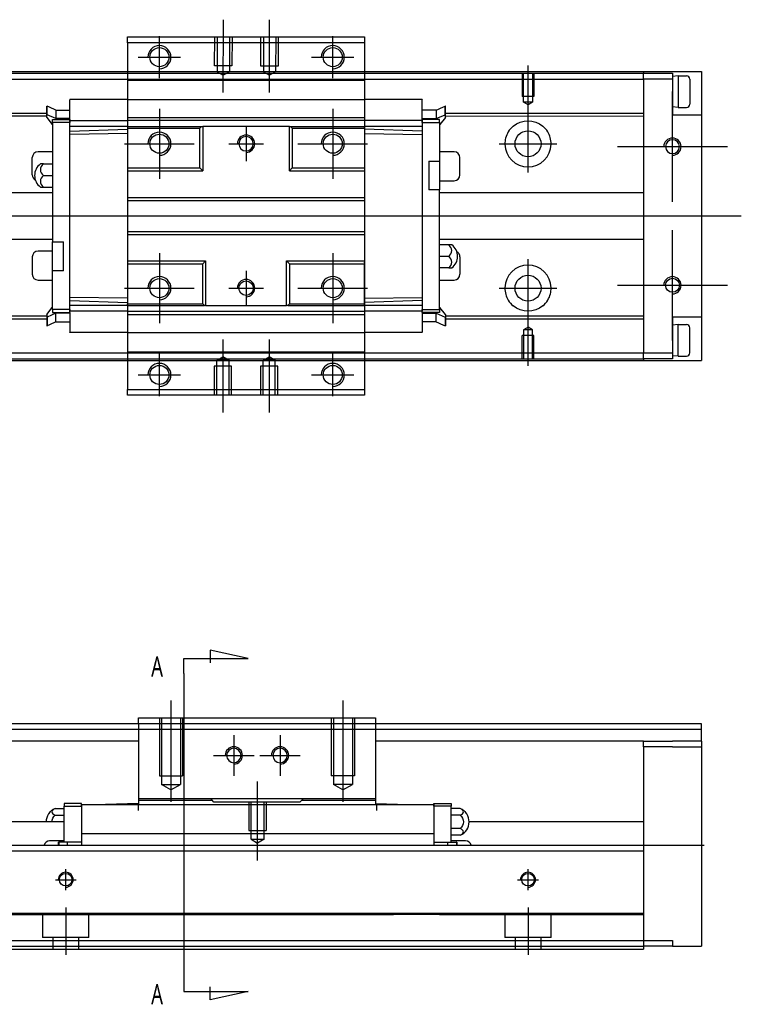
# Model space of a CAD drawing. Header units: millimetres. Extents: x 81 to 3135, y 49 to 860.
# Tile 10 of 12: x 366 to 491, y 479 to 650. Entities that reach past the tile are written whole.
import ezdxf
from ezdxf.lldxf.tags import DXFTag

# ---------------------------------------------------------------- set-up
doc = ezdxf.new("R2010")
doc.units = ezdxf.units.MM
doc.layers.get('0').update_dxf_attribs({"linetype": 'CONTINUOUS'})
doc.styles.add('CHN', font='Microsoft JhengHei.ttf')
tags = doc.linetypes.add('DASHED', pattern=[25.72, 12.86, -12.86]).pattern_tags.tags
tags[6:7] = [DXFTag(74, 4), DXFTag(75, 0), DXFTag(340, '0'), DXFTag(46, 0.0), DXFTag(50, 0.0), DXFTag(44, 0.0), DXFTag(45, 0.0)]
tags[4:5] = [DXFTag(74, 4), DXFTag(75, 0), DXFTag(340, '0'), DXFTag(46, 0.0), DXFTag(50, 0.0), DXFTag(44, 0.0), DXFTag(45, 0.0)]

msp = doc.modelspace()

# ---------------------------------------------------------------- linework, layer by layer
at = {"ltscale": 0.1}
for p, q in [((401.45, 637.06), (401.48, 649.68)), ((409.45, 637.05), (409.48, 649.66)), ((390.4, 639.54), (390.4, 646.84)), ((420.4, 639.54), (420.4, 646.84)), ((386.75, 643.19), (394.05, 643.19)), ((416.75, 643.19), (424.05, 643.19)), ((390.4, 634.25), (390.4, 622.16)), ((420.4, 634.25), (420.4, 622.16)), ((384.35, 628.21), (396.44, 628.21)), ((414.35, 628.21), (426.44, 628.21)), ((390.4, 609.25), (390.4, 597.16)), ((420.4, 609.25), (420.4, 597.16)), ((384.35, 603.21), (396.44, 603.21)), ((414.35, 603.21), (426.44, 603.21)), ((401.4, 594.31), (401.4, 581.69)), ((409.4, 594.31), (409.4, 581.69)), ((390.4, 584.54), (390.4, 591.84)), ((420.4, 584.54), (420.4, 591.84)), ((386.75, 588.19), (394.05, 588.19)), ((416.75, 588.19), (424.05, 588.19)), ((392.4, 531.82), (392.4, 514.32)), ((422.15, 531.82), (422.15, 514.32)), ((403.28, 525.82), (403.28, 518.82)), ((411.28, 525.82), (411.28, 518.82)), ((399.78, 522.32), (406.78, 522.32)), ((407.78, 522.32), (414.78, 522.32)), ((407.4, 504.17), (407.4, 517.82))]:
    msp.add_line(p, q, dxfattribs=at)
at = {"linetype": 'Continuous'}
for p, q in [((384.9, 645.69), (384.9, 646.69)), ((384.9, 646.69), (425.9, 646.69)), ((425.9, 646.69), (425.9, 645.69)), ((425.9, 645.69), (384.9, 645.69)), ((384.9, 645.69), (384.9, 639.19)), ((425.9, 645.69), (425.9, 639.19)), ((274.19, 640.4), (474.19, 640.4)), ((274.19, 639.4), (474.19, 639.4)), ((384.9, 639.19), (384.9, 638.2)), ((425.9, 639.19), (425.9, 638.2)), ((474.19, 640.69), (474.19, 640.4)), ((474.19, 640.4), (479.19, 640.4)), ((474.19, 640.4), (474.19, 640.4)), ((474.19, 640.4), (474.19, 640.4)), ((474.19, 639.4), (474.19, 640.4)), ((479.19, 639.4), (474.19, 639.4)), ((479.19, 640.4), (479.19, 639.4)), ((479.19, 639.4), (479.19, 633.2)), ((484.19, 640.7), (484.19, 590.7)), ((384.9, 638.2), (384.9, 593.21)), ((425.9, 638.2), (425.9, 593.21)), ((479.19, 633.2), (484.19, 633.2)), ((384.9, 631.21), (384.9, 624.01)), ((412.9, 631.21), (413.1, 631.21)), ((413.1, 631.21), (413.4, 630.91)), ((384.9, 624.01), (384.9, 623.51)), ((384.9, 623.51), (384.9, 618.91)), ((384.9, 618.91), (384.9, 618.41)), ((384.9, 618.41), (384.9, 613.01)), ((384.9, 613.01), (384.9, 612.51)), ((384.9, 612.51), (384.9, 607.41)), ((384.9, 607.41), (384.9, 600.51)), ((384.9, 600.21), (384.9, 600.51)), ((384.9, 593.21), (384.9, 592.19)), ((425.9, 593.21), (425.9, 592.19)), ((274.19, 592), (474.19, 592)), ((384.9, 592.19), (384.9, 585.69)), ((425.9, 592.19), (425.9, 585.69)), ((474.19, 592), (479.19, 592)), ((474.19, 591), (474.19, 592)), ((274.19, 591), (474.19, 591)), ((479.19, 591), (474.19, 591)), ((474.19, 591), (474.19, 591)), ((474.19, 591), (474.19, 591)), ((474.19, 591), (474.19, 590.7)), ((384.9, 584.69), (384.9, 585.69)), ((384.9, 585.69), (425.9, 585.69)), ((425.9, 584.69), (384.9, 584.69)), ((425.9, 585.69), (425.9, 584.69)), ((386.78, 528.82), (427.78, 528.82)), ((386.78, 527.82), (386.78, 528.82)), ((427.78, 528.82), (427.78, 527.82)), ((386.78, 527.82), (344.33, 527.82)), ((427.78, 527.82), (386.78, 527.82)), ((386.78, 527.82), (386.78, 513.82)), ((427.78, 527.82), (427.78, 513.82)), ((484.19, 527.82), (427.78, 527.82)), ((484.19, 524.82), (484.19, 527.82)), ((386.78, 524.82), (342.96, 524.82)), ((474.19, 524.82), (427.78, 524.82)), ((474.19, 524.82), (479.19, 524.82)), ((474.19, 523.82), (474.19, 524.82)), ((479.19, 523.82), (474.19, 523.82)), ((474.19, 523.82), (474.19, 490.32)), ((484.19, 524.82), (479.19, 524.82)), ((479.19, 523.82), (484.19, 523.82)), ((484.19, 524.82), (484.19, 489.32)), ((399.28, 514.82), (386.78, 514.82)), ((386.78, 514.82), (386.78, 514.52)), ((415.28, 514.82), (399.28, 514.82)), ((399.58, 514.52), (399.28, 514.82)), ((415.28, 514.82), (414.98, 514.52)), ((427.78, 514.82), (415.28, 514.82)), ((427.78, 514.82), (427.78, 514.52)), ((372.34, 513.13), (373.9, 513.13)), ((376.9, 514.02), (373.9, 514.02)), ((373.9, 514.02), (373.9, 513.52)), ((373.9, 513.52), (376.9, 513.52)), ((373.9, 507.32), (373.9, 513.52)), ((376.9, 513.52), (376.9, 514.02)), ((376.9, 513.82), (437.9, 513.82)), ((376.9, 513.82), (376.9, 513.52)), ((376.9, 513.52), (376.9, 508.71)), ((386.78, 514.02), (381.05, 513.82)), ((399.58, 514.52), (386.78, 514.52)), ((386.78, 514.52), (386.78, 513.82)), ((399.78, 514.32), (399.58, 514.52)), ((399.78, 514.32), (414.78, 514.32)), ((399.78, 514.32), (399.78, 514.32)), ((414.98, 514.52), (414.78, 514.32)), ((414.78, 514.32), (414.78, 514.32)), ((427.78, 514.52), (414.98, 514.52)), ((427.78, 514.52), (427.78, 513.82)), ((427.78, 514.02), (433.5, 513.82)), ((437.9, 513.52), (437.9, 514.02)), ((437.9, 514.02), (440.9, 514.02)), ((437.9, 513.82), (437.9, 513.52)), ((437.9, 513.52), (437.9, 508.71)), ((440.9, 513.52), (437.9, 513.52)), ((440.9, 514.02), (440.9, 513.52)), ((440.9, 507.32), (440.9, 513.52)), ((442.46, 513.13), (440.9, 513.13)), ((372.34, 511.97), (373.9, 511.97)), ((442.46, 511.97), (440.9, 511.97)), ((373.9, 510.82), (336.59, 510.82)), ((442.46, 509.67), (440.9, 509.67)), ((474.19, 510.82), (444, 510.82)), ((376.9, 508.82), (437.9, 508.82)), ((376.9, 508.82), (376.9, 506.83)), ((437.9, 508.82), (437.9, 506.83)), ((442.46, 508.51), (440.9, 508.51)), ((334.77, 506.82), (474.19, 506.82)), ((373.9, 507.52), (371.4, 507.52)), ((372.9, 507.32), (372.97, 507.32)), ((372.9, 507.32), (372.9, 506.82)), ((374.5, 507.32), (372.97, 507.32)), ((372.97, 507.32), (372.97, 506.82)), ((376.9, 507.32), (374.5, 507.32)), ((374.5, 506.82), (374.5, 507.32)), ((376.9, 506.83), (376.9, 506.82)), ((437.9, 507.32), (440.3, 507.32)), ((440.3, 506.82), (440.3, 507.32)), ((440.3, 507.32), (441.83, 507.32)), ((443.4, 507.52), (440.9, 507.52)), ((441.83, 507.32), (441.83, 506.82)), ((441.9, 507.32), (441.83, 507.32)), ((441.9, 507.32), (441.9, 506.82)), ((474.19, 506.82), (474.19, 505.82)), ((334.32, 505.82), (474.19, 505.82)), ((474.19, 505.82), (474.19, 495.32)), ((474.19, 495.02), (474.19, 490.32)), ((327.27, 490.32), (474.19, 490.32)), ((474.19, 490.32), (479.19, 490.32)), ((474.19, 490.32), (474.19, 488.82)), ((474.19, 490.32), (474.19, 490.32)), ((479.19, 489.32), (474.19, 489.32)), ((479.19, 490.32), (479.19, 489.32)), ((479.19, 489.32), (484.19, 489.32)), ((326.58, 488.82), (474.19, 488.82))]:
    msp.add_line(p, q, dxfattribs=at)
at = {"linetype": 'DASHED', "ltscale": 0.1}
for p, q in [((399.96, 641.68), (399.97, 646.68)), ((400.41, 646.68), (400.39, 640.68)), ((402.53, 646.68), (402.52, 640.68)), ((402.97, 646.67), (402.96, 641.67)), ((407.96, 641.66), (407.97, 646.66)), ((408.41, 646.66), (408.39, 640.66)), ((410.53, 646.66), (410.52, 640.66)), ((410.97, 646.66), (410.96, 641.66)), ((402.96, 641.67), (399.96, 641.68)), ((410.96, 641.66), (407.96, 641.66)), ((384.9, 639.19), (425.9, 639.19)), ((402.52, 640.68), (400.39, 640.68)), ((400.39, 640.68), (401.45, 640.06)), ((402.52, 640.68), (401.45, 640.06)), ((410.52, 640.66), (408.39, 640.66)), ((408.39, 640.66), (409.45, 640.05)), ((410.52, 640.66), (409.45, 640.05)), ((453.19, 640.39), (453.19, 636.39)), ((453.39, 635.39), (453.39, 640.39)), ((454.99, 640.39), (454.99, 635.39)), ((455.19, 640.39), (455.19, 636.39)), ((474.19, 639.4), (474.19, 592)), ((477.96, 640.39), (476.36, 640.39)), ((384.9, 635.85), (374.9, 635.85)), ((374.9, 635.85), (374.9, 635.8)), ((374.9, 632.41), (374.9, 635.8)), ((384.9, 635.85), (425.9, 635.85)), ((435.9, 635.85), (425.9, 635.85)), ((435.9, 635.85), (435.9, 635.8)), ((435.9, 632.41), (435.9, 635.8)), ((455.19, 636.39), (453.19, 636.39)), ((370.9, 634.71), (370.97, 634.71)), ((372.5, 634.04), (374.9, 634.04)), ((438.3, 634.04), (435.9, 634.04)), ((439.9, 634.71), (439.83, 634.71)), ((454.19, 634.93), (453.39, 635.39)), ((454.99, 635.39), (453.39, 635.39)), ((454.99, 635.39), (454.19, 634.93)), ((274.19, 633.5), (370.9, 633.51)), ((274.19, 633), (370.9, 633.01)), ((370.9, 632.76), (370.9, 633.22)), ((370.97, 633.22), (370.9, 633.22)), ((370.9, 632.76), (371.85, 631.56)), ((372.5, 632.56), (370.97, 633.22)), ((371.9, 631.91), (371.9, 632.41)), ((371.9, 632.41), (374.9, 632.41)), ((372.5, 633.07), (372.5, 632.56)), ((374.9, 632.56), (372.5, 632.56)), ((374.9, 632.41), (374.9, 631.91)), ((384.9, 632.75), (425.9, 632.75)), ((435.9, 632.56), (438.3, 632.56)), ((435.9, 632.41), (435.9, 631.91)), ((438.9, 632.41), (435.9, 632.41)), ((438.3, 632.56), (439.83, 633.22)), ((438.3, 633.07), (438.3, 632.56)), ((438.9, 631.91), (438.9, 632.41)), ((439.9, 632.76), (438.95, 631.56)), ((439.9, 633.22), (439.83, 633.22)), ((439.9, 633.51), (474.19, 633.5)), ((439.9, 632.76), (439.9, 633.22)), ((439.9, 633.01), (474.19, 633)), ((371.85, 631.56), (371.9, 631.56)), ((371.9, 631.91), (371.9, 611.21)), ((374.9, 631.91), (371.9, 631.91)), ((374.9, 631.91), (374.9, 632.21)), ((374.9, 632.21), (384.9, 632.21)), ((374.9, 599.51), (374.9, 631.91)), ((384.9, 631.21), (374.9, 631.21)), ((374.9, 630.36), (384.9, 630.71)), ((425.9, 632.21), (384.9, 632.21)), ((384.9, 631.21), (397.7, 631.21)), ((384.9, 630.91), (397.4, 630.91)), ((397.4, 630.91), (397.7, 631.21)), ((397.4, 624.01), (397.4, 630.91)), ((397.7, 631.21), (397.9, 631.21)), ((397.9, 631.21), (397.9, 623.51)), ((412.9, 631.21), (397.9, 631.21)), ((412.9, 623.51), (412.9, 631.21)), ((413.1, 631.21), (425.9, 631.21)), ((413.4, 630.91), (413.4, 624.01)), ((413.4, 630.91), (425.9, 630.91)), ((435.9, 632.21), (425.9, 632.21)), ((425.9, 630.91), (425.9, 631.21)), ((435.9, 631.21), (425.9, 631.21)), ((425.9, 630.91), (425.9, 624.01)), ((435.9, 630.36), (425.9, 630.71)), ((435.9, 631.91), (435.9, 632.21)), ((435.9, 631.91), (435.9, 599.51)), ((435.9, 631.91), (438.9, 631.91)), ((438.9, 631.91), (438.9, 625.21)), ((438.95, 631.56), (438.9, 631.56)), ((384.9, 629.96), (374.9, 629.81)), ((425.9, 629.96), (435.9, 629.81)), ((368.4, 622.81), (368.4, 625.81)), ((371.9, 626.81), (369.4, 626.81)), ((441.4, 626.81), (438.9, 626.81)), ((442.4, 622.81), (442.4, 625.81)), ((370.34, 624.71), (369.8, 624.71)), ((370.34, 624.71), (371.9, 624.71)), ((384.9, 624.01), (397.4, 624.01)), ((397.9, 623.51), (397.4, 624.01)), ((413.4, 624.01), (412.9, 623.51)), ((413.4, 624.01), (425.9, 624.01)), ((437, 625.21), (437, 620.21)), ((437, 625.21), (438.9, 625.21)), ((438.9, 625.21), (438.9, 620.21)), ((370.34, 622.71), (371.9, 622.71)), ((384.9, 623.51), (397.9, 623.51)), ((412.9, 623.51), (425.9, 623.51)), ((425.9, 623.51), (425.9, 618.91)), ((369.8, 620.71), (370.34, 620.71)), ((370.34, 620.71), (371.9, 620.71)), ((438.9, 621.81), (441.4, 621.81)), ((371.9, 619.71), (277.21, 619.7)), ((384.9, 618.91), (425.9, 618.91)), ((425.9, 618.91), (425.9, 618.41)), ((438.9, 620.21), (437, 620.21)), ((438.9, 599.51), (438.9, 620.21)), ((474.19, 619.7), (438.9, 619.71)), ((384.9, 618.41), (425.9, 618.41)), ((425.9, 618.41), (425.9, 613.01)), ((384.9, 613.01), (425.9, 613.01)), ((384.9, 612.51), (425.9, 612.51)), ((425.9, 613.01), (425.9, 612.51)), ((425.9, 612.51), (425.9, 607.91)), ((277.21, 611.7), (371.9, 611.71)), ((371.9, 611.21), (373.8, 611.21)), ((371.9, 606.21), (371.9, 611.21)), ((373.8, 606.21), (373.8, 611.21)), ((438.9, 611.71), (474.19, 611.7)), ((440.46, 610.71), (438.9, 610.71)), ((441, 610.71), (440.46, 610.71)), ((368.4, 608.61), (368.4, 605.61)), ((371.9, 609.61), (369.4, 609.61)), ((440.46, 608.71), (438.9, 608.71)), ((442.4, 608.61), (442.4, 605.61)), ((384.9, 607.91), (398.4, 607.91)), ((397.9, 607.41), (398.4, 607.91)), ((397.9, 600.51), (397.9, 607.41)), ((398.4, 607.91), (398.4, 600.21)), ((412.4, 607.91), (425.9, 607.91)), ((412.4, 607.91), (412.9, 607.41)), ((412.4, 600.21), (412.4, 607.91)), ((412.9, 607.41), (412.9, 600.51)), ((425.9, 607.91), (425.9, 607.41)), ((425.9, 607.58), (425.9, 607.71)), ((425.9, 600.51), (425.9, 607.41)), ((373.8, 606.21), (371.9, 606.21)), ((371.9, 599.51), (371.9, 606.21)), ((440.46, 606.71), (438.9, 606.71)), ((440.46, 606.71), (441, 606.71)), ((369.4, 604.61), (371.9, 604.61)), ((438.9, 604.61), (441.4, 604.61)), ((384.9, 601.46), (374.9, 601.6)), ((374.9, 601.05), (384.9, 600.71)), ((384.9, 600.21), (374.9, 600.21)), ((384.9, 600.51), (397.9, 600.51)), ((384.9, 600.21), (398.2, 600.21)), ((397.9, 600.51), (397.9, 600.51)), ((398.2, 600.21), (397.9, 600.51)), ((398.4, 600.21), (398.2, 600.21)), ((398.4, 600.21), (412.4, 600.21)), ((412.6, 600.21), (412.4, 600.21)), ((412.9, 600.51), (412.6, 600.21)), ((412.6, 600.21), (425.9, 600.21)), ((412.9, 600.51), (412.9, 600.51)), ((412.9, 600.51), (425.9, 600.51)), ((425.9, 601.46), (435.9, 601.6)), ((435.9, 601.05), (425.9, 600.71)), ((425.9, 600.21), (425.9, 600.51)), ((435.9, 600.21), (425.9, 600.21)), ((274.19, 598.4), (370.9, 598.41)), ((370.9, 598.66), (371.85, 599.86)), ((370.9, 598.66), (370.9, 598.19)), ((372.5, 598.86), (370.97, 598.19)), ((371.85, 599.86), (371.9, 599.86)), ((374.9, 599.51), (371.9, 599.51)), ((371.9, 599.51), (371.9, 599.01)), ((371.9, 599.01), (374.9, 599.01)), ((372.5, 598.34), (372.5, 598.86)), ((374.9, 598.86), (372.5, 598.86)), ((374.9, 599.51), (374.9, 599.21)), ((374.9, 599.01), (374.9, 599.51)), ((384.9, 599.21), (374.9, 599.21)), ((374.9, 599.01), (374.9, 595.61)), ((384.9, 599.21), (425.9, 599.21)), ((384.9, 598.64), (425.9, 598.64)), ((435.9, 599.21), (425.9, 599.21)), ((435.9, 599.51), (435.9, 599.21)), ((435.9, 599.51), (438.9, 599.51)), ((435.9, 599.01), (435.9, 599.51)), ((435.9, 599.01), (435.9, 595.61)), ((438.9, 599.01), (435.9, 599.01)), ((435.9, 598.86), (438.3, 598.86)), ((438.3, 598.34), (438.3, 598.86)), ((438.3, 598.86), (439.83, 598.19)), ((438.95, 599.86), (438.9, 599.86)), ((438.9, 599.51), (438.9, 599.01)), ((439.9, 598.66), (438.95, 599.86)), ((439.9, 598.66), (439.9, 598.19)), ((439.9, 598.41), (474.19, 598.4)), ((274.19, 597.9), (370.9, 597.91)), ((370.9, 598.19), (370.97, 598.19)), ((370.9, 598.19), (370.9, 598.13)), ((370.9, 596.7), (370.97, 596.7)), ((370.97, 598.19), (370.97, 598.13)), ((372.5, 597.37), (374.9, 597.37)), ((438.3, 597.37), (435.9, 597.37)), ((439.9, 598.19), (439.83, 598.19)), ((439.9, 596.7), (439.83, 596.7)), ((439.9, 597.91), (474.19, 597.9)), ((484.19, 598.2), (479.19, 598.2)), ((479.19, 598.2), (479.19, 592)), ((374.9, 595.56), (374.9, 595.61)), ((384.9, 595.54), (374.9, 595.54)), ((384.9, 595.54), (425.9, 595.54)), ((435.9, 595.56), (425.9, 595.56)), ((435.9, 595.56), (435.9, 595.61)), ((455.19, 594.99), (453.19, 594.99)), ((453.19, 590.99), (453.19, 594.99)), ((454.19, 596.46), (453.39, 595.99)), ((453.39, 595.99), (453.39, 590.99)), ((454.99, 595.99), (453.39, 595.99)), ((454.99, 595.99), (454.19, 596.46)), ((454.99, 590.99), (454.99, 595.99)), ((455.19, 590.99), (455.19, 594.99)), ((384.9, 592.19), (425.9, 592.19)), ((479.19, 592), (479.19, 591)), ((402.9, 589.69), (399.9, 589.69)), ((399.9, 589.69), (399.9, 584.69)), ((400.34, 590.69), (401.4, 591.31)), ((402.46, 590.69), (400.34, 590.69)), ((400.34, 584.69), (400.34, 590.69)), ((402.46, 590.69), (401.4, 591.31)), ((402.46, 584.69), (402.46, 590.69)), ((402.9, 584.69), (402.9, 589.69)), ((410.9, 589.69), (407.9, 589.69)), ((407.9, 589.69), (407.9, 584.69)), ((408.34, 590.69), (409.4, 591.31)), ((410.46, 590.69), (408.34, 590.69)), ((408.34, 584.69), (408.34, 590.69)), ((410.46, 590.69), (409.4, 591.31)), ((410.46, 584.69), (410.46, 590.69)), ((410.9, 584.69), (410.9, 589.69)), ((477.96, 590.99), (476.36, 590.99)), ((390.4, 528.82), (390.4, 518.82)), ((390.75, 528.82), (390.75, 517.32)), ((394.05, 528.82), (394.05, 517.32)), ((394.4, 528.82), (394.4, 518.82)), ((420.15, 528.82), (420.15, 518.82)), ((420.5, 528.82), (420.5, 517.32)), ((423.8, 528.82), (423.8, 517.32)), ((424.15, 528.82), (424.15, 518.82)), ((484.19, 526.82), (343.87, 526.82)), ((390.4, 518.82), (394.4, 518.82)), ((424.15, 518.82), (420.15, 518.82)), ((390.75, 517.32), (394.05, 517.32)), ((392.4, 516.37), (390.75, 517.32)), ((392.4, 516.37), (394.05, 517.32)), ((423.8, 517.32), (420.5, 517.32)), ((422.15, 516.37), (420.5, 517.32)), ((422.15, 516.37), (423.8, 517.32)), ((386.78, 512.82), (386.78, 513.82)), ((405.9, 514.32), (405.9, 509.32)), ((406.28, 507.82), (406.28, 514.32)), ((408.53, 507.82), (408.53, 514.32)), ((408.9, 514.32), (408.9, 509.32)), ((428.03, 512.82), (428.03, 513.82)), ((405.9, 509.32), (408.9, 509.32)), ((406.28, 507.82), (408.53, 507.82)), ((406.28, 507.82), (407.4, 507.17)), ((408.53, 507.82), (407.4, 507.17)), ((358.9, 494.82), (430.9, 494.82)), ((370.19, 494.83), (370.19, 490.82)), ((378.19, 490.82), (378.19, 494.83)), ((438.9, 494.82), (430.9, 494.82)), ((438.9, 494.83), (438.9, 494.83)), ((438.9, 494.82), (474.19, 494.82)), ((450.19, 494.83), (450.19, 490.82)), ((458.19, 490.82), (458.19, 494.83)), ((468.9, 494.83), (468.9, 494.83)), ((468.9, 494.82), (474.19, 494.82)), ((468.9, 494.82), (474.19, 494.82)), ((378.19, 490.82), (370.19, 490.82)), ((371.94, 490.82), (371.94, 488.82)), ((376.44, 488.82), (376.44, 490.82)), ((458.19, 490.82), (450.19, 490.82)), ((451.94, 490.82), (451.94, 488.82)), ((456.44, 488.82), (456.44, 490.82))]:
    msp.add_line(p, q, dxfattribs=at)
at = {"ltscale": 0.3}
for p, q in [((454.19, 629.52), (454.19, 641.73)), ((479.19, 618.17), (479.19, 637.22)), ((454.19, 623.2), (454.19, 633.2)), ((449.19, 628.2), (459.19, 628.2)), ((469.67, 627.7), (488.72, 627.7)), ((237.28, 615.7), (491.1, 615.7)), ((479.19, 594.17), (479.19, 613.22)), ((454.19, 593.67), (454.19, 608.2)), ((469.67, 603.7), (488.72, 603.7)), ((449.19, 603.2), (459.19, 603.2)), ((454.19, 589.75), (454.19, 598.2)), ((374.19, 499.02), (374.19, 502.62)), ((374.19, 499.02), (374.19, 502.62)), ((454.19, 499.02), (454.19, 502.62)), ((454.19, 499.02), (454.19, 502.62)), ((372.39, 500.82), (375.99, 500.82)), ((372.39, 500.82), (375.99, 500.82)), ((452.39, 500.82), (455.99, 500.82)), ((452.39, 500.82), (455.99, 500.82)), ((374.19, 496.02), (374.19, 487.82)), ((374.19, 496.02), (374.19, 487.82)), ((454.19, 496.02), (454.19, 487.82)), ((454.19, 496.02), (454.19, 487.82))]:
    msp.add_line(p, q, dxfattribs=at)
for p, q in [((480.19, 639.97), (479.19, 639.87)), ((480.19, 639.97), (481.59, 639.97)), ((480.19, 639.97), (480.19, 634.47)), ((482.19, 639.37), (482.19, 635.07)), ((480.19, 634.47), (479.19, 634.57)), ((480.19, 634.47), (481.59, 634.47)), ((390.4, 631.21), (390.4, 625.21)), ((405.4, 631.21), (405.4, 625.21)), ((387.4, 628.21), (393.4, 628.21)), ((402.4, 628.21), (408.4, 628.21)), ((390.4, 606.21), (390.4, 600.21)), ((405.4, 606.21), (405.4, 600.21)), ((387.4, 603.21), (393.4, 603.21)), ((402.4, 603.21), (408.4, 603.21)), ((480.19, 596.92), (479.19, 596.82)), ((480.19, 596.92), (481.59, 596.92)), ((480.19, 591.42), (480.19, 596.92)), ((482.19, 592.02), (482.19, 596.32)), ((480.19, 591.42), (479.19, 591.52)), ((480.19, 591.42), (481.59, 591.42)), ((405.75, 539.12), (399.16, 540.56)), ((399.16, 540.56), (399.16, 538.33)), ((394.6, 539.12), (405.75, 539.12)), ((394.6, 536.49), (394.6, 539.12)), ((394.6, 536.49), (394.6, 484.11)), ((213.19, 506.82), (484.69, 506.82)), ((394.6, 484.11), (394.6, 481.47)), ((394.6, 481.47), (405.75, 481.47)), ((399.16, 480.04), (399.16, 482.27)), ((405.75, 481.47), (399.16, 480.04))]:
    msp.add_line(p, q)
at = {"linetype": 'DASHED'}
for p, q in [((384.9, 623.83), (384.9, 623.71)), ((399.28, 514.82), (399.78, 514.32)), ((399.28, 514.82), (399.28, 514.82)), ((414.78, 514.32), (415.28, 514.82)), ((415.28, 514.82), (415.28, 514.82)), ((376.9, 508.71), (376.9, 507.32)), ((437.9, 508.71), (437.9, 507.32)), ((373.39, 500.82), (373.39, 500.82)), ((373.39, 500.82), (373.39, 500.82)), ((374.99, 500.82), (374.99, 500.82)), ((374.99, 500.82), (374.99, 500.82)), ((453.39, 500.82), (453.39, 500.82)), ((453.39, 500.82), (453.39, 500.82)), ((454.99, 500.82), (454.99, 500.82)), ((454.99, 500.82), (454.99, 500.82))]:
    msp.add_line(p, q, dxfattribs=at)
at = {"linetype": 'Continuous'}
for centre in [(390.4, 643.19), (420.4, 643.19), (390.4, 588.19), (420.4, 588.19)]:
    msp.add_circle(centre, 1.65, dxfattribs=at)
at = {"linetype": 'DASHED', "ltscale": 0.1, "extrusion": (0, 0, -1)}
for centre, radius in [((-405.4, 628.21), 1.25), ((-479.19, 627.7), 1.21)]:
    msp.add_circle(centre, radius, dxfattribs=at)
at = {"linetype": 'DASHED', "ltscale": 0.1}
for centre, radius in [((454.19, 628.2), 2.25), ((454.19, 603.2), 2.25), ((405.4, 603.21), 1.25), ((479.19, 603.7), 1.21)]:
    msp.add_circle(centre, radius, dxfattribs=at)
at = {"linetype": 'Continuous', "extrusion": (0, 0, -1)}
for centre in [(-403.28, 522.32), (-411.28, 522.32)]:
    msp.add_circle(centre, 1.25, dxfattribs=at)
for centre in [(374.19, 500.82), (454.19, 500.82)]:
    msp.add_circle(centre, 1.08)
for centre, radius, start, end in [((390.4, 643.19), 2, 270, 180), ((420.4, 643.19), 2, 270, 180), ((481.59, 639.37), 0.6, 0, 90), ((481.59, 635.07), 0.6, 270, 0), ((390.4, 628.21), 2, 270, 180), ((420.4, 628.21), 2, 270, 180), ((390.4, 603.21), 2, 270, 180), ((420.4, 603.21), 2, 270, 180), ((481.59, 596.32), 0.6, 0, 90), ((481.59, 592.02), 0.6, 270, 0), ((390.4, 588.19), 2, 270, 180), ((420.4, 588.19), 2, 270, 180), ((403.28, 522.32), 1.5, 270, 180), ((411.28, 522.32), 1.5, 270, 180), ((374.19, 500.82), 1.3, 270, 180), ((454.19, 500.82), 1.3, 270, 180)]:
    msp.add_arc(centre, radius, start, end)
at = {"linetype": 'DASHED', "ltscale": 0.1, "extrusion": (0, 0, -1)}
for centre, start, end in [((-454.19, 628.2), 50.0829, 129.9171), ((-454.19, 603.2), 230.0829, 309.9171)]:
    msp.add_arc(centre, 4, start, end, dxfattribs=at)
at = {"linetype": 'DASHED', "ltscale": 0.1}
for centre, radius, start, end in [((405.4, 628.21), 1.5, 270, 180), ((479.19, 627.7), 1.5, 270, 180), ((454.19, 628.2), 4, 180.7109, 359.2891), ((369.4, 625.81), 1, 90, 180), ((441.4, 625.81), 1, 0, 90), ((371.3, 622.71), 2.5, 126.8699, 180), ((369.4, 622.81), 1, 180, 241.6233), ((371.3, 622.71), 2.5, 180, 233.1301), ((441.4, 622.81), 1, 270, 0), ((439.5, 608.71), 2.5, 306.8699, 53.1301), ((369.4, 608.61), 1, 90, 180), ((441.4, 608.61), 1, 0, 61.6233), ((454.19, 603.2), 4, 0.7109, 179.2891), ((369.4, 605.61), 1, 180, 270), ((441.4, 605.61), 1, 270, 0), ((479.19, 603.7), 1.5, 270, 180), ((405.4, 603.21), 1.5, 270, 180)]:
    msp.add_arc(centre, radius, start, end, dxfattribs=at)
at = {"linetype": 'Continuous'}
for centre, radius, start, end in [((373.3, 510.82), 2.5, 112.5178, 180), ((441.5, 510.82), 2.5, 0, 67.4822), ((441.5, 510.82), 2.5, 292.5178, 0), ((371.4, 506.52), 1, 90, 162.5484), ((443.4, 506.52), 1, 17.4516, 90)]:
    msp.add_arc(centre, radius, start, end, dxfattribs=at)
at = {"linetype": 'Continuous', "extrusion": (1e-16, 0, -1)}
for centre, start, end in [((-373.3, 510.82), 0, 50.336), ((-441.5, 510.82), 129.664, 230.336)]:
    msp.add_arc(centre, 1.5, start, end, dxfattribs=at)
at = {"linetype": 'Continuous'}
for centre in [(390.4, 628.21), (420.4, 628.21), (390.4, 603.21), (420.4, 603.21)]:
    msp.add_ellipse(centre, major_axis=(0, -1.65), ratio=1, dxfattribs=at)
at = {"linetype": 'DASHED', "ltscale": 0.1}
for centre, major_axis, start_param, end_param in [((371.3, 623.71), (-1.5, 0), -0.878528, 0.878528), ((371.3, 621.71), (1.5, 0), 2.263064, 4.020121), ((439.5, 609.71), (1.5, 0), -0.878528, 0.878528), ((439.5, 607.71), (-1.5, 0), 2.263064, 4.020121)]:
    msp.add_ellipse(centre, major_axis=major_axis, ratio=0.866025, start_param=start_param, end_param=end_param, dxfattribs=at)
at = {"linetype": 'Continuous'}
for centre, major_axis, start_param, end_param in [((373.3, 512.55), (1.5, 0), 2.263064, 4.020121), ((441.5, 512.55), (-1.5, 0), 2.263064, 4.020121), ((441.5, 509.09), (1.5, 0), -0.878528, 0.878528)]:
    msp.add_ellipse(centre, major_axis=major_axis, ratio=0.5, start_param=start_param, end_param=end_param, dxfattribs=at)
for points in [[(274.19, 640.7), (484.19, 640.7)], [(274.19, 640.4), (474.19, 640.4)], [(274.19, 591), (474.19, 591)], [(274.19, 590.7), (484.19, 590.7)], [(329.41, 495.02), (474.19, 495.02)]]:
    msp.add_open_spline(points, degree=1, dxfattribs=at)
at = {"linetype": 'DASHED', "ltscale": 0.1}
for points, weights in [([(370.9, 633.22), (370.9, 634.64), (370.9, 634.71)], [0.986230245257, 0.833597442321, 1]), ([(370.97, 633.22), (370.97, 634.64), (370.97, 634.71)], [0.986404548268, 0.833503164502, 0.999998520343]), ([(372.5, 634.04), (372.5, 634), (372.5, 633.07)], [1, 0.826415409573, 1]), ([(439.9, 633.22), (439.9, 634.64), (439.9, 634.71)], [0.986230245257, 0.833597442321, 1]), ([(438.3, 597.37), (438.3, 597.41), (438.3, 598.34)], [1, 0.826415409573, 1]), ([(370.9, 598.13), (370.9, 596.77), (370.9, 596.7)], [0.986230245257, 0.833597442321, 1]), ([(439.83, 598.19), (439.83, 596.77), (439.83, 596.7)], [0.986404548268, 0.833503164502, 0.999998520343]), ([(439.9, 598.19), (439.9, 596.77), (439.9, 596.7)], [0.986230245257, 0.833597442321, 1])]:
    msp.add_rational_spline(points, weights, degree=2, dxfattribs=at)
for points, degree in [([(372.5, 634.04), (371.99, 634.27), (371.48, 634.49), (370.97, 634.71)], 3), ([(438.3, 634.04), (438.81, 634.27), (439.32, 634.49), (439.83, 634.71)], 3), ([(384.9, 607.41), (397.9, 607.41)], 1), ([(412.9, 607.41), (425.9, 607.41)], 1), ([(372.5, 597.37), (371.99, 597.14), (371.48, 596.92), (370.97, 596.7)], 3), ([(438.3, 597.37), (438.81, 597.14), (439.32, 596.92), (439.83, 596.7)], 3), ([(326.81, 489.32), (474.19, 489.32)], 1)]:
    msp.add_open_spline(points, degree=degree, dxfattribs=at)
for points, knots in [([(438.3, 634.04), (438.3, 634.03), (438.3, 634.01), (438.3, 633.93), (438.3, 633.87), (438.3, 633.6), (438.3, 633.35), (438.3, 633.07)], [0, 0, 0, 0, 0.196974, 0.196974, 0.464649, 0.464649, 1, 1, 1, 1]), ([(439.83, 633.22), (439.83, 633.76), (439.83, 634.09), (439.83, 634.46), (439.83, 634.55), (439.83, 634.67), (439.83, 634.7), (439.83, 634.71)], [0, 0, 0, 0, 0.50414, 0.50414, 0.777493, 0.777493, 1, 1, 1, 1]), ([(451.62, 631.26), (451.29, 630.98), (450.99, 630.64), (450.56, 629.92), (450.41, 629.56), (450.23, 628.84), (450.19, 628.49), (450.19, 628.15)], [0, 0, 0, 0, 0.397367, 0.397367, 0.72214, 0.72214, 1, 1, 1, 1]), ([(458.19, 628.15), (458.2, 628.53), (458.14, 628.92), (457.94, 629.63), (457.79, 629.97), (457.38, 630.65), (457.09, 630.99), (456.76, 631.26)], [0, 0, 0, 0, 0.307207, 0.307207, 0.612248, 0.612248, 1, 1, 1, 1]), ([(450.19, 603.25), (450.19, 602.86), (450.24, 602.48), (450.44, 601.76), (450.59, 601.42), (451, 600.74), (451.29, 600.4), (451.62, 600.13)], [0, 0, 0, 0, 0.307207, 0.307207, 0.612248, 0.612248, 1, 1, 1, 1]), ([(456.76, 600.13), (457.09, 600.41), (457.39, 600.75), (457.82, 601.47), (457.97, 601.84), (458.15, 602.55), (458.19, 602.9), (458.19, 603.25)], [0, 0, 0, 0, 0.397367, 0.397367, 0.72214, 0.72214, 1, 1, 1, 1]), ([(372.5, 597.37), (372.5, 597.38), (372.5, 597.4), (372.5, 597.48), (372.5, 597.54), (372.5, 597.81), (372.5, 598.06), (372.5, 598.34)], [0, 0, 0, 0, 0.196974, 0.196974, 0.464649, 0.464649, 1, 1, 1, 1]), ([(370.97, 598.13), (370.97, 597.65), (370.97, 597.32), (370.97, 596.96), (370.97, 596.86), (370.97, 596.74), (370.97, 596.71), (370.97, 596.7)], [0, 0, 0, 0, 0.50414, 0.50414, 0.777493, 0.777493, 1, 1, 1, 1])]:
    msp.add_open_spline(points, degree=3, knots=knots, dxfattribs=at)

# ---------------------------------------------------------------- texts
at = {"style": 'CHN', "width": 0.7}
for p in [(388.98, 535.99), (388.98, 479.25)]:
    msp.add_text('A', height=3.5, dxfattribs=at).set_placement(p)

doc.saveas('drawing.dxf')
